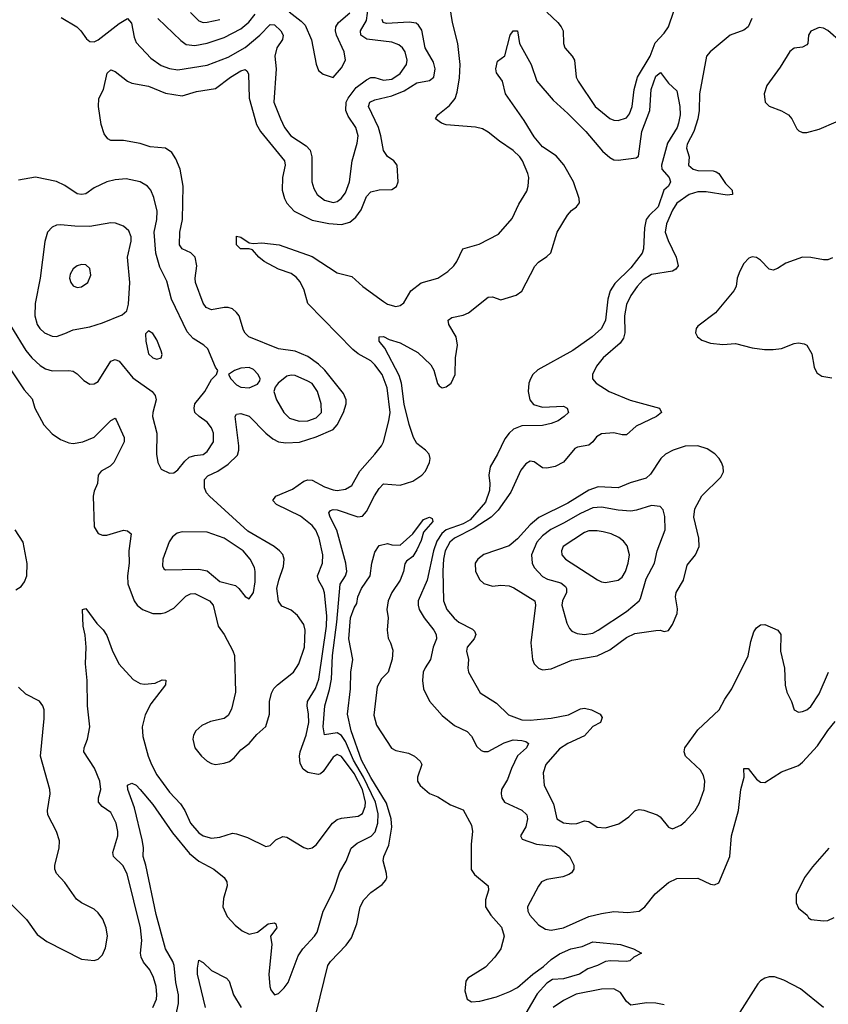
# Model space of a CAD drawing. Header units: inches. Extents: x 1649636 to 1815363, y 506543 to 641975.
# Tile 107 of 256: x 1704435 to 1708293, y 560825 to 565524. Entities that reach past the tile are written whole.
import ezdxf

# ---------------------------------------------------------------- set-up
doc = ezdxf.new("R2010")
doc.units = ezdxf.units.IN
doc.header["$MEASUREMENT"] = 0
doc.layers.add('B7506', color=7, linetype='Continuous')

msp = doc.modelspace()

# ---------------------------------------------------------------- linework, layer by layer
at = {"layer": 'B7506', "color": 5}
for points, elevation in [([(1704633.4, 565533.4), (1704707.4, 565490), (1704727.4, 565470), (1704753, 565433), (1704770, 565419.5), (1704790, 565418.5), (1704810, 565427.5), (1704910, 565506), (1704950, 565529), (1704967.9, 565507.9), (1704980.5, 565440.5), (1704990, 565415.3), (1705060.6, 565340.6), (1705110, 565305.8), (1705150, 565290.7), (1705190, 565283.8), (1705330, 565306.1), (1705430, 565344.6), (1705510, 565391.6), (1705581.3, 565450), (1705630, 565500.6), (1705650, 565499), (1705681.4, 565470), (1705692.8, 565450), (1705688.4, 565430), (1705661.3, 565390), (1705652.7, 565350), (1705659.3, 565290), (1705648.2, 565130), (1705678.6, 565050), (1705698.9, 565010), (1705729.4, 564970), (1705802.5, 564922.5), (1705820.6, 564900.6), (1705828.4, 564870), (1705828.4, 564750), (1705838.3, 564718.3), (1705854.3, 564690), (1705890, 564662.7), (1705930, 564651.6), (1705950, 564656.8), (1705968.7, 564670), (1705990, 564698), (1706008.6, 564750), (1706021, 564850), (1706045.4, 564934.6), (1706050.6, 564970), (1706038.7, 565010), (1706002.9, 565062.9), (1705990.4, 565090), (1705992.5, 565130), (1706001.7, 565150), (1706040.6, 565199.4), (1706090, 565236.8), (1706110, 565247.8), (1706130, 565248.5), (1706170, 565235.7), (1706210, 565240.1), (1706250, 565267), (1706280.5, 565310), (1706284.1, 565330), (1706274, 565370), (1706260.8, 565390), (1706243.3, 565403.3), (1706210, 565416.9), (1706090.8, 565430.8), (1706062.4, 565450), (1706060.6, 565470), (1706090, 565520.2), (1706099.7, 565590)], 540), ([(1705069.9, 560810), (1705087.5, 560850), (1705089.3, 560870), (1705085.4, 560910), (1705073.7, 560953.7), (1705055.4, 560990), (1705025.9, 561025.9), (1705014.6, 561050), (1705011.7, 561070), (1705017.6, 561130), (1705012, 561190), (1704947.9, 561447.9), (1704927.2, 561487.2), (1704882, 561530), (1704878.7, 561550), (1704902.6, 561630), (1704903.7, 561650), (1704895.6, 561690), (1704870, 561740.8), (1704828.7, 561770), (1704811.6, 561790), (1704811.2, 561810), (1704821.9, 561850), (1704816.6, 561890), (1704791.9, 561951.9), (1704740.9, 562030), (1704742.4, 562050), (1704758.1, 562090), (1704769.9, 562150), (1704757.8, 562250), (1704756.2, 562370), (1704748.3, 562450), (1704751.5, 562530), (1704747.3, 562587.3), (1704738.3, 562630), (1704735.3, 562710), (1704750, 562714.4), (1704803, 562643), (1704832.5, 562612.5), (1704850, 562584.9), (1704875.6, 562515.6), (1704908.1, 562450), (1704976, 562376), (1705010, 562356.1), (1705030, 562352.4), (1705081.8, 562358.2), (1705114, 562374), (1705132.4, 562372.4), (1705131.1, 562350), (1705061, 562259), (1705033.1, 562206.9), (1705019.4, 562150), (1705023.1, 562103.1), (1705048.4, 562010), (1705063.5, 561970), (1705090, 561920.5), (1705150, 561837), (1705202.2, 561782.2), (1705222.5, 561750), (1705250.1, 561690), (1705290, 561643), (1705310.4, 561630), (1705350, 561618.7), (1705390, 561623.5), (1705450, 561641.8), (1705470, 561639), (1705521.3, 561621.3), (1705610, 561578.8), (1705630, 561582.8), (1705657.2, 561610), (1705690, 561626), (1705710, 561622.4), (1705790, 561573.4), (1705810, 561567), (1705830, 561572), (1705850, 561587), (1705927, 561690), (1705950, 561707.5), (1705970, 561713.7), (1706050, 561722.8), (1706070, 561736.2), (1706083.7, 561770), (1706084.4, 561790), (1706070.3, 561849.7), (1706030, 561927.3), (1705970, 562008), (1705950, 562017.2), (1705930, 562004.8), (1705883.1, 561936.9), (1705870, 561924.4), (1705858.4, 561921.6), (1705810, 561930.8), (1705787.3, 561947.3), (1705773.8, 561973.8), (1705769.4, 562009.4), (1705772.8, 562030), (1705801.4, 562110), (1705814.2, 562170), (1705813.3, 562210), (1705805.8, 562250), (1705808.6, 562270), (1705846.9, 562333.1), (1705862.5, 562377.5), (1705899.4, 562630), (1705899.7, 562679.7), (1705888.5, 562788.5), (1705882.6, 562810), (1705859.9, 562850), (1705855.8, 562870), (1705880.2, 562930), (1705881.9, 562970), (1705863.7, 563050), (1705847.3, 563087.3), (1705830.8, 563110.8), (1705775, 563155), (1705661, 563210), (1705642.3, 563230), (1705656.9, 563250), (1705735.8, 563284.2), (1705790, 563321.1), (1705810, 563328.8), (1705830, 563325.8), (1705890, 563294.3), (1705930, 563279.6), (1705950, 563277.5), (1705990, 563283), (1706018.9, 563301.1), (1706058, 563370), (1706129.8, 563450), (1706160.9, 563490), (1706170.5, 563509.5), (1706196.3, 563610), (1706202.2, 563650), (1706187.5, 563767.5), (1706165.1, 563830), (1706130, 563877.2), (1706110, 563895.2), (1706050, 563929.4), (1706024.4, 563950), (1705809.3, 564169.3), (1705792.6, 564232.6), (1705773.1, 564273.1), (1705754.8, 564294.8), (1705730, 564312.7), (1705670, 564333.1), (1705600.8, 564370), (1705575.3, 564390), (1705545.2, 564425.2), (1705530, 564429.8), (1705488.2, 564430), (1705469.9, 564450), (1705468.7, 564491.3), (1705490, 564486.4), (1705530, 564458.4), (1705550, 564455.3), (1705590, 564459.7), (1705673.4, 564450), (1705830, 564393.6), (1705950, 564316.1), (1706019, 564299), (1706071.7, 564250), (1706170, 564178.3), (1706190, 564166.3), (1706230, 564155.6), (1706250, 564159.6), (1706267.5, 564172.5), (1706301.8, 564230), (1706350, 564268.8), (1706429.2, 564290.8), (1706477.1, 564322.9), (1706506.6, 564350), (1706521.1, 564370), (1706549.8, 564430.2), (1706627.8, 564452.2), (1706719.9, 564500.1), (1706784.9, 564575.1), (1706816.8, 564643.2), (1706854.2, 564705.8), (1706861.4, 564730), (1706864.2, 564770), (1706859.2, 564790), (1706834, 564850), (1706820.8, 564870), (1706790, 564899.3), (1706723.7, 564943.7), (1706670, 564987.5), (1706642.3, 565002.3), (1706610, 565011.2), (1706470, 565021.9), (1706446.9, 565030), (1706419.1, 565050), (1706430.7, 565070), (1706485.2, 565114.8), (1706512, 565148), (1706522.6, 565177.4), (1706533.4, 565246.6), (1706536.8, 565310), (1706524.9, 565410), (1706500.1, 565510), (1706487.3, 565590)], 480), ([(1705094.2, 565530), (1705203.9, 565423.9), (1705230, 565405.5), (1705270, 565399.8), (1705330, 565412.2), (1705410, 565438.3), (1705490, 565480.9), (1705528, 565512), (1705557.9, 565550)], 560), ([(1705250, 565558.2), (1705290, 565519), (1705310, 565510.9), (1705330, 565511.3), (1705390, 565524.2)], 580), ([(1705720.5, 565560.5), (1705777.3, 565517.3), (1705796.9, 565496.9), (1705827.8, 565427.8), (1705850, 565311.3), (1705860.7, 565280.7), (1705883.4, 565263.4), (1705930, 565247.7), (1705970, 565294), (1705989.8, 565330.2), (1705983.2, 565370), (1705946.1, 565450), (1705941.2, 565470), (1705943, 565490), (1705955.6, 565510), (1706010, 565556.1)], 560), ([(1706950, 565559.8), (1707002.1, 565510), (1707018.9, 565490), (1707028.3, 565470), (1707029.4, 565409.4), (1707036.1, 565390), (1707070.1, 565350.1), (1707081.6, 565330), (1707090.2, 565250.2), (1707099, 565230), (1707180.8, 565110), (1707250, 565052.6), (1707270, 565043.6), (1707290, 565042.3), (1707330, 565056), (1707344.9, 565075.1), (1707356.5, 565110), (1707367, 565190), (1707383.1, 565250), (1707442.4, 565350), (1707467.4, 565412.6), (1707510, 565459.6), (1707530, 565489.5), (1707556.1, 565563.9)], 480), ([(1704377.3, 563877.3), (1704457, 563757), (1704495.1, 563715.1), (1704506.6, 563670), (1704550, 563591.3), (1704590, 563548.2), (1704630, 563520.2), (1704670, 563503.9), (1704690, 563501.8), (1704737, 563510), (1704790, 563532.2), (1704870, 563611.7), (1704890, 563621.6), (1704895.1, 563615.1), (1704934, 563530), (1704933.6, 563510), (1704883.6, 563410), (1704866.5, 563393.5), (1704823.1, 563370), (1704810.2, 563350), (1704806.2, 563310), (1704790, 563274), (1704786.2, 563250), (1704790, 563103.8), (1704810, 563072.7), (1704830, 563063.5), (1704850, 563063.5), (1704930, 563087.1), (1704950, 563084.6), (1704967, 563070), (1704955.7, 562990), (1704957.3, 562930), (1704950.1, 562870), (1704951.1, 562831.1), (1704980.5, 562750), (1704995.6, 562730), (1705020.8, 562710), (1705070, 562690.8), (1705109.3, 562690.7), (1705130, 562695.8), (1705170, 562715.5), (1705227, 562773), (1705250, 562783.5), (1705270, 562785.1), (1705340.7, 562750), (1705358.4, 562730), (1705381.7, 562630), (1705411.2, 562590), (1705452.7, 562512.7), (1705460.5, 562490), (1705464.5, 562315.5), (1705446.3, 562233.7), (1705430, 562204), (1705410.1, 562189.9), (1705345.7, 562174.3), (1705303.9, 562156.1), (1705274.9, 562130), (1705263.9, 562110), (1705261.2, 562090), (1705271.3, 562050), (1705302, 562010), (1705330, 561984.9), (1705350, 561973.8), (1705370, 561970.2), (1705410, 561975.7), (1705435.6, 561984.4), (1705458.5, 562001.5), (1705490, 562039.7), (1705530.4, 562069.6), (1705567, 562113), (1705609.1, 562150.9), (1705627.4, 562210), (1705627.5, 562270), (1705636.7, 562310), (1705648.1, 562331.9), (1705664.3, 562350), (1705741.2, 562410), (1705766.7, 562450), (1705793.5, 562530), (1705797.4, 562610), (1705790, 562637.4), (1705760.6, 562680.6), (1705730, 562705.5), (1705685.3, 562725.3), (1705669.2, 562749.2), (1705662.3, 562810), (1705670.9, 562849.1), (1705693.8, 562913.8), (1705697, 562950), (1705690, 562972), (1705675.3, 562990), (1705649.5, 563009.5), (1705522.9, 563082.9), (1705339.8, 563250), (1705325.9, 563265.9), (1705317.4, 563290), (1705317, 563330), (1705332.2, 563347.8), (1705380.3, 563370), (1705430, 563402.8), (1705474.2, 563445.8), (1705481.3, 563470), (1705480.3, 563490), (1705462.4, 563630), (1705470, 563641.1), (1705490, 563644.7), (1705530, 563631.6), (1705610.1, 563550.1), (1705643.5, 563523.5), (1705669.6, 563509.6), (1705704.5, 563504.5), (1705770, 563507.7), (1705850, 563532.6), (1705931.2, 563568.8), (1705949.6, 563590.4), (1705979.6, 563650), (1705993.2, 563690), (1705992.7, 563710), (1705979.6, 563739.6), (1705891.4, 563851.4), (1705860.5, 563880.5), (1705810, 563916.6), (1705750, 563941.5), (1705670, 563953.9), (1705528.4, 564010), (1705510, 564027.3), (1705502.4, 564042.4), (1705482.5, 564110), (1705470, 564127.3), (1705450, 564143.5), (1705430, 564150.7), (1705410.7, 564150.7), (1705350, 564139.4), (1705324.2, 564150), (1705310.5, 564170.5), (1705273.7, 564270), (1705271.9, 564290), (1705280.8, 564350), (1705272.2, 564390), (1705250.9, 564410.9), (1705209.9, 564429.9), (1705197.7, 564450), (1705198.7, 564510), (1705212.2, 564570), (1705215.3, 564730), (1705200.6, 564810), (1705180.4, 564860.4), (1705160.2, 564890), (1705130, 564909.9), (1705056.8, 564916.8), (1705010, 564932.2), (1704930, 564947.1), (1704870, 564947.5), (1704855.6, 564955.6), (1704838.8, 564978.8), (1704823.3, 565023.3), (1704810.3, 565110), (1704813, 565147), (1704834.9, 565190), (1704852.2, 565267.8), (1704870, 565284.2), (1704890, 565276.5), (1704949.2, 565230), (1704970, 565220.1), (1705050, 565206.6), (1705130, 565172.8), (1705210, 565159.8), (1705278.6, 565181.4), (1705370, 565196.1), (1705440.7, 565250), (1705490, 565279.5), (1705510, 565286.4), (1705519.4, 565279.4), (1705526.1, 565266.1), (1705529.1, 565150), (1705564.1, 565024.1), (1705583.5, 564990), (1705697.7, 564850), (1705701.4, 564830), (1705688.9, 564770), (1705687.3, 564710), (1705697.7, 564670), (1705708.8, 564648.8), (1705743.8, 564610), (1705830, 564567.7), (1705910, 564550.5), (1705970, 564546.7), (1706010, 564558.3), (1706038.9, 564581.1), (1706063.9, 564616.1), (1706090, 564680.2), (1706110, 564702), (1706150, 564711.9), (1706210, 564713.4), (1706232.9, 564727.1), (1706240.4, 564750), (1706235.6, 564830), (1706219.6, 564850), (1706190, 564870.9), (1706170, 564898.9), (1706158.1, 564970), (1706146.1, 565010), (1706099.1, 565110), (1706105.7, 565130), (1706130, 565141.9), (1706210, 565160.3), (1706270, 565183.5), (1706330, 565222.9), (1706390, 565233.1), (1706410.8, 565250), (1706417.8, 565290), (1706410, 565320.3), (1706370, 565389.8), (1706353.1, 565473.1), (1706338.1, 565498.1), (1706326.6, 565506.6), (1706292.6, 565512.6), (1706185.1, 565505.1), (1706169.6, 565509.6), (1706164.1, 565524.1)], 520), ([(1707927.3, 565530), (1707909.8, 565490.2), (1707890, 565474.5), (1707823.9, 565450), (1707728.7, 565370), (1707712.3, 565350), (1707678.9, 565170), (1707676.4, 565090), (1707670.6, 565050), (1707650.7, 564990), (1707619.8, 564930), (1707616.3, 564910), (1707629.4, 564870), (1707626, 564830), (1707648.7, 564810), (1707670, 564804.3), (1707742.8, 564802.8), (1707758.5, 564798.5), (1707770, 564790.2), (1707802.8, 564742.8), (1707834.6, 564710), (1707836.3, 564690), (1707810, 564687), (1707710, 564702.5), (1707670, 564702.3), (1707629.3, 564690), (1707570, 564648.1), (1707550, 564615.6), (1707521.4, 564550), (1707514.8, 564510), (1707528.1, 564470), (1707567.5, 564390), (1707577.1, 564350), (1707566.1, 564333.9), (1707550, 564323.2), (1707450, 564307.9), (1707410, 564282.9), (1707381.5, 564250), (1707350, 564207.4), (1707330, 564165.1), (1707319.8, 564110), (1707322.5, 564030), (1707315.7, 564004.3), (1707299.6, 563980.4), (1707218, 563910), (1707187.4, 563870), (1707168.2, 563830), (1707167.7, 563810), (1707184.9, 563790), (1707246.7, 563750), (1707348.1, 563708.1), (1707486.8, 563670), (1707497.6, 563650), (1707473.4, 563630), (1707376.3, 563583.7), (1707330, 563542.2), (1707310, 563542.1), (1707270, 563553.1), (1707210, 563547.7), (1707187.5, 563532.5), (1707170, 563508.7), (1707150, 563493.6), (1707095.9, 563484.1), (1707083, 563477), (1707030, 563413.1), (1706990, 563392.3), (1706950, 563384.4), (1706930, 563385.6), (1706890, 563414.7), (1706870, 563417.4), (1706850, 563404), (1706825.2, 563374.8), (1706778.9, 563270), (1706717, 563183), (1706683.9, 563150), (1706602.5, 563097.5), (1706509.2, 563050), (1706487.9, 563030), (1706465.4, 562990), (1706457.1, 562950), (1706453.6, 562893.6), (1706457.3, 562750), (1706473.3, 562710), (1706507.8, 562667.8), (1706530, 562648.3), (1706595.1, 562615.1), (1706605.5, 562605.5), (1706611, 562590), (1706602.5, 562570), (1706570, 562529.2), (1706566.6, 562510), (1706575.6, 562470), (1706573.4, 562430), (1706576.9, 562410), (1706631.8, 562311.8), (1706710, 562262.8), (1706767.2, 562207.2), (1706830, 562183.4), (1706870, 562180.6), (1706970, 562190.1), (1707052.7, 562207.3), (1707110, 562235.8), (1707130, 562239.1), (1707163, 562230), (1707203.7, 562210), (1707214.3, 562194.3), (1707206.7, 562170), (1707168.9, 562151.1), (1707130, 562107.1), (1707050, 562070.5), (1707010, 562045), (1706944.6, 561970), (1706933.2, 561930), (1706936.8, 561870), (1706981.3, 561781.3), (1706998.4, 561710), (1707030, 561692.1), (1707070, 561686.2), (1707092.4, 561687.6), (1707130, 561700.7), (1707139.3, 561699.3), (1707150, 561697.3), (1707190, 561670.2), (1707230, 561668), (1707293.2, 561686.8), (1707340.4, 561719.6), (1707370, 561748), (1707390, 561755.2), (1707412.1, 561752.1), (1707476.3, 561730), (1707490, 561720.4), (1707530, 561670.4), (1707550, 561662.4), (1707590, 561680.3), (1707610, 561698), (1707657.3, 561750), (1707676.4, 561783.6), (1707701, 561850), (1707703.1, 561890), (1707696.6, 561916.6), (1707682.8, 561942.8), (1707611.5, 562010), (1707605.1, 562030), (1707608.7, 562050), (1707670, 562134.6), (1707772.3, 562230), (1707799.1, 562280.9), (1707832.7, 562330), (1707911.1, 562488.9), (1707923, 562557), (1707937.6, 562602.4), (1707950, 562622), (1707970, 562635.5), (1707990, 562638), (1708051.5, 562611.5), (1708066.4, 562590), (1708064.5, 562510), (1708084.3, 562430), (1708087.6, 562347.6), (1708095.6, 562315.6), (1708117.6, 562270), (1708130, 562231), (1708150, 562219.1), (1708170, 562222.4), (1708190, 562230.4), (1708210, 562246.7), (1708250, 562307.2), (1708293.7, 562410)], 480), ([(1705180.2, 560770), (1705193.3, 560830), (1705192.6, 560870), (1705179.7, 560930), (1705171.6, 561010), (1705164.9, 561030), (1705130.4, 561090.4), (1705086.1, 561253.9), (1705037, 561490), (1705024.9, 561530), (1705026.1, 561573.9), (1705020.1, 561610), (1704983, 561763), (1704951.6, 561850), (1704950, 561871.3), (1704970, 561880.7), (1704990, 561870.4), (1705010, 561850.3), (1705070, 561779.6), (1705163.3, 561643.3), (1705244.9, 561544.9), (1705289, 561509), (1705361.3, 561470), (1705410.2, 561430), (1705422.8, 561410), (1705424.1, 561390), (1705406.6, 561330), (1705404.3, 561290), (1705424.9, 561244.9), (1705463, 561203), (1705495.8, 561175.8), (1705530, 561160.4), (1705569.8, 561170.2), (1705620.9, 561210), (1705650, 561214), (1705656.4, 561210), (1705662.4, 561190), (1705632.4, 561150), (1705637.8, 561110), (1705624.3, 560970), (1705628.4, 560910), (1705633.7, 560893.7), (1705650, 560870.5), (1705670, 560877.1), (1705696.6, 560903.4), (1705716.4, 560930), (1705762.9, 561057.1), (1705785.3, 561090), (1705841.8, 561150), (1705854.8, 561170), (1705883.1, 561270), (1705934.4, 561370), (1705962, 561458), (1705992.1, 561507.9), (1706016.5, 561570), (1706045.2, 561594.8), (1706112.6, 561627.4), (1706131.1, 561648.9), (1706144.3, 561690), (1706146, 561734), (1706133.2, 561790), (1706075.6, 561910), (1706028.2, 561990), (1705990, 562079.2), (1705970, 562107.6), (1705950, 562120.9), (1705890, 562111.2), (1705883, 562150), (1705890.4, 562250), (1705913.2, 562326.8), (1705922.9, 562377.1), (1705928, 562490), (1705948.3, 562648.3), (1705964, 562830), (1705988.9, 562870), (1705995, 562890), (1705990.6, 562930), (1705948.4, 563088.4), (1705916.1, 563150), (1705910, 563170.7), (1705918.6, 563181.4), (1705930, 563186.3), (1705950, 563185.6), (1706048.8, 563151.2), (1706070, 563155.2), (1706090, 563176.8), (1706128.4, 563251.6), (1706150, 563286.5), (1706170, 563308.4), (1706250, 563302.5), (1706310, 563321.3), (1706354, 563350), (1706371.7, 563370), (1706390.6, 563410.6), (1706392.8, 563430), (1706387.8, 563450), (1706370.9, 563470), (1706330, 563501.2), (1706313.3, 563530), (1706292.8, 563592.8), (1706269.4, 563689.4), (1706257.3, 563790), (1706246.1, 563826.1), (1706176.4, 563956.4), (1706149.7, 563990), (1706149.6, 564010), (1706170, 564011.6), (1706197.1, 563997.1), (1706250, 563982.4), (1706334.9, 563934.9), (1706397.1, 563877.1), (1706411.1, 563851.1), (1706428.5, 563788.5), (1706436.3, 563776.3), (1706450, 563767.6), (1706470, 563771.5), (1706494.2, 563790), (1706513.3, 563830), (1706514.4, 563910), (1706523.5, 563970), (1706517.6, 564010), (1706481.7, 564070), (1706478.7, 564090), (1706496.8, 564103.2), (1706550, 564114.2), (1706575.7, 564124.3), (1706670, 564199.6), (1706690, 564200.9), (1706730, 564186.9), (1706803, 564210), (1706830, 564227.8), (1706893, 564347), (1706910, 564366.3), (1706950, 564393.4), (1706968.4, 564411.6), (1706999.3, 564510), (1707048.7, 564591.3), (1707067.1, 564612.9), (1707091.1, 564630), (1707105.6, 564650), (1707104.6, 564670), (1707076.8, 564750), (1707030.4, 564830.4), (1706994.7, 564874.7), (1706930, 564917.2), (1706890, 564965.3), (1706842.3, 565042.3), (1706752.7, 565170), (1706739, 565230), (1706709.5, 565269.5), (1706706, 565290), (1706714, 565326), (1706750, 565352), (1706775.1, 565450), (1706790, 565470.6), (1706810.5, 565470.5), (1706819.5, 565410), (1706875.5, 565310), (1706902, 565230), (1706979.4, 565139.4), (1707050, 565076.9), (1707136.6, 564990), (1707216, 564896), (1707250, 564866.5), (1707270, 564855.5), (1707290, 564852.9), (1707375.5, 564864.5), (1707387.4, 564872.6), (1707403.1, 564990), (1707442, 565090), (1707447, 565190), (1707470, 565254.4), (1707491.7, 565271.7), (1707530, 565221), (1707570, 565184.7), (1707584.4, 565110), (1707585.8, 565070), (1707578.6, 565030), (1707571.3, 565010), (1707525.5, 564934.5), (1707496.8, 564830), (1707499.3, 564810), (1707533.4, 564770), (1707540.1, 564750), (1707530.2, 564730), (1707508.9, 564710), (1707480.9, 564630), (1707438.6, 564590), (1707424.6, 564570), (1707416.6, 564530), (1707411.7, 564430), (1707405.5, 564410), (1707350, 564340.4), (1707274.8, 564265.2), (1707252.9, 564230), (1707241.6, 564190), (1707229.1, 564090), (1707211.4, 564050), (1707166.4, 564010), (1707074.1, 563945.9), (1706907.2, 563852.8), (1706883.9, 563830), (1706871.4, 563810), (1706863.3, 563790), (1706860.8, 563750), (1706869.5, 563710), (1706887.1, 563687.1), (1706930, 563674.2), (1707030, 563680.2), (1707047, 563670), (1707052.7, 563650), (1707033.4, 563630), (1707003.6, 563610), (1706970, 563596.1), (1706930, 563587.9), (1706830, 563585.4), (1706791.1, 563570), (1706770, 563551.1), (1706750, 563524.1), (1706714.7, 563450), (1706679.7, 563390), (1706672.9, 563350), (1706678.3, 563310), (1706676.8, 563276.8), (1706658.1, 563221.9), (1706583.5, 563136.5), (1706550, 563117.9), (1706470, 563089.9), (1706448.6, 563071.4), (1706425.4, 563034.6), (1706409.2, 562990), (1706379.1, 562850), (1706336.8, 562750), (1706335.9, 562730), (1706341.5, 562710), (1706364.6, 562670), (1706410.8, 562610), (1706421.4, 562590), (1706423.2, 562570), (1706408.4, 562530), (1706395.6, 562470), (1706368.9, 562431.1), (1706360.7, 562410), (1706356.5, 562370), (1706361.1, 562330), (1706390, 562272.4), (1706450, 562204.2), (1706510, 562155.5), (1706570, 562127.1), (1706590, 562105.7), (1706615.6, 562055.6), (1706635.9, 562035.9), (1706650, 562031.1), (1706670, 562032), (1706746.3, 562073.7), (1706790, 562086.8), (1706830, 562084.2), (1706850, 562078.9), (1706862.7, 562070), (1706853.2, 562050), (1706809.7, 562010.3), (1706780.9, 561950), (1706762.2, 561897.8), (1706734.2, 561850), (1706731.5, 561830), (1706734.9, 561810), (1706748.7, 561790), (1706830, 561752), (1706854.2, 561730), (1706858.4, 561710), (1706850, 561672.7), (1706824, 561630), (1706832.7, 561612.7), (1706900.7, 561590), (1706990, 561580.2), (1707010, 561571.8), (1707057.7, 561530), (1707079.3, 561490), (1707079.3, 561470), (1707067.4, 561452.6), (1707055.2, 561444.8), (1707025.8, 561434.2), (1706950, 561421.6), (1706925.2, 561410), (1706910, 561389.6), (1706858, 561290), (1706859.5, 561270), (1706868.9, 561250), (1706910, 561204.4), (1706943.6, 561183.6), (1706970, 561179.6), (1707030, 561191.1), (1707150, 561243.8), (1707210, 561259.3), (1707270, 561267.8), (1707335.8, 561264.2), (1707389.7, 561270.3), (1707417.6, 561290), (1707467.2, 561352.8), (1707530, 561406), (1707570, 561425.5), (1707670, 561427.2), (1707730, 561398.3), (1707750, 561394.9), (1707770, 561404.9), (1707822.5, 561530), (1707830.7, 561630), (1707864.3, 561750), (1707876.2, 561850), (1707892, 561910), (1707890, 561950.8), (1707910, 561950.5), (1707950, 561899.3), (1707970, 561884.9), (1707990, 561883.8), (1708070, 561934), (1708150, 561964.9), (1708170, 561980.7), (1708241.9, 562058.1), (1708290, 562132.6), (1708325.7, 562174.3)], 460), ([(1708355.5, 565415.5), (1708290, 565472.8), (1708270, 565483.5), (1708250, 565486.2), (1708210, 565469.7), (1708198, 565450), (1708194.7, 565410), (1708190, 565403.9), (1708170, 565393.4), (1708130, 565388.4), (1708108.8, 565371.2), (1708062.9, 565297.1), (1708000.2, 565210), (1707987.6, 565170), (1707991.8, 565130), (1708011.1, 565111.1), (1708069.3, 565089.3), (1708102.4, 565070), (1708118.9, 565050), (1708142.8, 565002.8), (1708152.8, 564992.8), (1708170, 564986), (1708190, 564984.9), (1708250, 565001.6), (1708330, 565036.1)], 520), ([(1704395.9, 564055.9), (1704464.8, 563944.8), (1704492.6, 563910), (1704533, 563873), (1704557.7, 563857.7), (1704590, 563848.8), (1704670, 563850.2), (1704690, 563846.5), (1704710, 563833.7), (1704741.3, 563801.3), (1704770, 563784.6), (1704790, 563786.3), (1704810, 563796.5), (1704870, 563894.3), (1704890, 563902.4), (1704910, 563894.2), (1704974.8, 563814.8), (1705067.7, 563750), (1705081.6, 563730), (1705086.4, 563710), (1705070.2, 563650), (1705069.3, 563630), (1705088.7, 563550), (1705087.6, 563450), (1705094.2, 563410), (1705110, 563379.5), (1705150, 563360.5), (1705170, 563360.7), (1705190, 563375.5), (1705223, 563417), (1705244.1, 563435.9), (1705270, 563444.4), (1705310, 563449.5), (1705330, 563463.8), (1705360.4, 563510), (1705359.8, 563550), (1705350, 563576.3), (1705330, 563602.7), (1705290.5, 563630.5), (1705270.9, 563650), (1705266.9, 563670), (1705270.7, 563690), (1705318, 563750), (1705350, 563806.4), (1705374, 563830), (1705380.9, 563850), (1705370, 563865.2), (1705332.4, 563952.4), (1705314, 563970), (1705262.7, 564002.7), (1705233.8, 564033.8), (1705158.8, 564190), (1705136.5, 564276.5), (1705102.9, 564342.9), (1705084.5, 564410), (1705076, 564510), (1705088.7, 564570), (1705090.6, 564610), (1705075.7, 564675.7), (1705061, 564710), (1705044.2, 564730), (1705010, 564749.8), (1704943.6, 564763.6), (1704890, 564760.3), (1704850, 564749.8), (1704790, 564721.2), (1704750, 564693.5), (1704730, 564689), (1704710, 564693.2), (1704650, 564732.2), (1704610, 564752.1), (1704510, 564772.7), (1704430, 564758.3)], 540), ([(1708312.4, 564387.6), (1708290, 564377.3), (1708270, 564377.2), (1708210, 564388.7), (1708170, 564389.8), (1708090, 564362.4), (1708050, 564336.4), (1708030, 564328.7), (1708010, 564333.3), (1707970, 564376.2), (1707950, 564389.5), (1707930, 564391.8), (1707914, 564386), (1707890, 564360.9), (1707870, 564324.5), (1707858, 564290), (1707853.1, 564250), (1707842.3, 564230), (1707755, 564125), (1707670, 564062), (1707662.6, 564050), (1707659.5, 564030), (1707668.7, 564010), (1707690, 563994), (1707730, 563979.6), (1707790, 563974), (1707850, 563979.2), (1707930, 563958.3), (1707989.2, 563949.2), (1708030, 563949.2), (1708070, 563955.2), (1708130, 563978.3), (1708150, 563981.1), (1708177.2, 563977.2), (1708190.6, 563970), (1708214.9, 563930), (1708225.5, 563865.5), (1708238, 563838), (1708262, 563822), (1708310, 563814)], 520), ([(1705850.7, 560790), (1705905.2, 561010), (1705917.1, 561030), (1705992.9, 561107.1), (1706017.9, 561142.1), (1706043.2, 561210), (1706059.8, 561290), (1706076.8, 561323.2), (1706110, 561358.7), (1706163.6, 561396.4), (1706182, 561418), (1706186.6, 561430), (1706185.1, 561450), (1706169.9, 561510), (1706173, 561530), (1706195.8, 561584.2), (1706209.9, 561670), (1706207.8, 561710), (1706185.3, 561785.3), (1706110, 561908.1), (1706065.8, 561990), (1706017.1, 562130), (1705999, 562210), (1706014, 562330), (1706014.3, 562410), (1706023.7, 562470), (1706005.2, 562570), (1706014, 562670), (1706030, 562717.1), (1706042.7, 562737.3), (1706047.9, 562770), (1706066, 562810), (1706107.7, 562870), (1706115.8, 562930), (1706130, 562982.8), (1706150, 563014.8), (1706190, 563024.7), (1706210, 563018), (1706250, 563016), (1706310, 563070.7), (1706361.7, 563138.3), (1706390, 563150.6), (1706403.5, 563143.5), (1706406, 563130), (1706361.4, 563078.6), (1706350, 563038), (1706330, 562993.3), (1706310, 562962), (1706280.5, 562939.5), (1706272.5, 562927.5), (1706265.8, 562890), (1706250.9, 562850), (1706210.1, 562789.9), (1706193.4, 562750), (1706187.2, 562710), (1706193.7, 562670), (1706187.6, 562610), (1706192.4, 562572.4), (1706204.9, 562550), (1706215.1, 562515.1), (1706211.8, 562471.8), (1706193.6, 562410), (1706161.2, 562378.8), (1706140.3, 562339.7), (1706125.1, 562205.1), (1706138, 562158), (1706208.1, 562048.1), (1706230, 562037), (1706290, 562023.8), (1706318.8, 562010), (1706345.8, 561985.8), (1706353, 561970), (1706332.6, 561910), (1706332.7, 561890), (1706344.9, 561870), (1706390, 561831.7), (1706430, 561814.9), (1706490, 561778), (1706550, 561753), (1706590, 561680.7), (1706594.8, 561650), (1706589.4, 561590), (1706589.3, 561469.3), (1706605.1, 561445.1), (1706670.3, 561390), (1706671.3, 561370), (1706656.6, 561323.4), (1706657.9, 561290), (1706682.4, 561250), (1706734, 561194), (1706746, 561150), (1706730.5, 561090), (1706701.9, 561050), (1706657.2, 561002.8), (1706572.8, 560950), (1706563.7, 560936.3), (1706559.3, 560890), (1706570, 560850.4), (1706590, 560837.2), (1706630, 560840.2), (1706710, 560860.5), (1706774.2, 560885.8), (1706810, 560906.1), (1706883.2, 560970), (1706934.8, 561005.2), (1706970, 561038.8), (1707010, 561066.1), (1707064, 561090), (1707118.1, 561101.9), (1707170, 561123.8), (1707300.7, 561110), (1707362.8, 561090), (1707401, 561070), (1707364.7, 561050), (1707346.4, 561033.6), (1707330.6, 561029.4), (1707253.5, 561033.5), (1707230, 561029), (1707192.2, 561010), (1707145.5, 560994.5), (1707106, 560970), (1707030, 560947.7), (1706976.2, 560943.8), (1706950, 560927), (1706904.2, 560875.8), (1706850, 560782.5)], 440), ([(1704416.5, 562803.5), (1704441.4, 562818.6), (1704458.5, 562841.5), (1704469, 562870), (1704470.5, 562929.5), (1704450.9, 563030), (1704413.4, 563090)], 520), ([(1704390, 561307.4), (1704467.7, 561230), (1704518.7, 561158.7), (1704565.3, 561125.3), (1704730, 561041), (1704790, 561034.7), (1704810, 561041.3), (1704830, 561060.9), (1704845.2, 561094.8), (1704853.9, 561150), (1704847.7, 561190), (1704831.4, 561231.4), (1704810, 561261.6), (1704790, 561279.1), (1704729.9, 561309.9), (1704706.7, 561326.7), (1704650, 561406.4), (1704610.8, 561450), (1704603.2, 561470), (1704602.4, 561490), (1704622.7, 561570), (1704624.7, 561604.7), (1704610.6, 561650), (1704569.8, 561730), (1704567.3, 561750), (1704579.9, 561830), (1704579.2, 561850), (1704534.7, 562010), (1704551.7, 562190), (1704551.1, 562230), (1704545.2, 562250), (1704530, 562271.4), (1704464.6, 562304.6), (1704430, 562338)], 520), ([(1708295.8, 561570), (1708217.9, 561482.1), (1708179, 561430), (1708139.4, 561350), (1708138.9, 561310), (1708150, 561283.8), (1708191.3, 561250), (1708198, 561238), (1708210.7, 561230.7), (1708270, 561223.1), (1708290, 561224.6), (1708321.1, 561238.9)], 460), ([(1705321.7, 560810), (1705284, 560970), (1705282.7, 560997.3), (1705290, 561036), (1705310, 561025.5), (1705350, 560987), (1705422, 560950), (1705435.1, 560935.1), (1705455.6, 560870), (1705491.9, 560810)], 440), ([(1708270, 560809.8), (1708159.9, 560899.9), (1708081.3, 560941.3), (1708035.9, 560955.9), (1708010, 560956.4), (1707990, 560949.7), (1707970, 560937.4), (1707957.1, 560922.9), (1707858.9, 560770)], 460), ([(1707510, 560823.2), (1707470, 560830.7), (1707427.5, 560832.5), (1707350, 560821.5), (1707330, 560838.7), (1707301.1, 560881.1), (1707270, 560898.8), (1707210, 560898.2), (1707090, 560873.9), (1707030, 560843.4), (1706980.2, 560810)], 460)]:
    msp.add_lwpolyline(points, dxfattribs=dict(at, elevation=elevation))
for points, elevation in [([(1704870, 564553.8), (1704770, 564537), (1704697.7, 564537.7), (1704630, 564545.1), (1704610, 564542.6), (1704590, 564533), (1704568.5, 564510), (1704554.2, 564465.8), (1704532.8, 564290), (1704509.3, 564170), (1704507.1, 564110), (1704518.3, 564070), (1704531.1, 564050), (1704553.4, 564030), (1704590, 564013), (1704610, 564011.3), (1704650, 564026.2), (1704690, 564043.2), (1704770, 564057.7), (1704830, 564076.9), (1704924.4, 564115.6), (1704945.8, 564134.2), (1704954, 564166), (1704961, 564270), (1704948.7, 564390), (1704967, 564467), (1704967.2, 564487.2), (1704956.1, 564516.1), (1704930, 564538.5), (1704892.5, 564552.5)], 560), ([(1704730, 564356.3), (1704710, 564349.6), (1704690, 564335.1), (1704675.6, 564310), (1704672.9, 564290), (1704678.9, 564270), (1704690, 564254.4), (1704710, 564245.7), (1704730, 564248.7), (1704759.6, 564270), (1704774.6, 564305.4), (1704770, 564336), (1704750, 564354.7)], 580), ([(1705050, 564039), (1705035.3, 564024.7), (1705036.4, 563990), (1705049, 563930), (1705070, 563910.4), (1705090, 563904.6), (1705109.6, 563910.4), (1705114, 563926), (1705110, 563944), (1705090, 563996), (1705070, 564026)], 560), ([(1705530, 563863.5), (1705490, 563860.3), (1705459.1, 563850), (1705430.7, 563830), (1705441.6, 563810), (1705470, 563782), (1705490, 563770.3), (1705530, 563766.3), (1705570, 563783.8), (1705580.1, 563799.9), (1705582, 563810), (1705573.5, 563830), (1705550, 563855.1)], 540), ([(1705730, 563827.4), (1705710, 563823.1), (1705668.4, 563790), (1705653.1, 563770), (1705647.4, 563750), (1705660.7, 563710), (1705694.8, 563650), (1705721.9, 563621.9), (1705767.6, 563607.6), (1705810, 563609.6), (1705850, 563623.3), (1705874.7, 563650), (1705873.8, 563690), (1705855.2, 563750), (1705830, 563787.2), (1705810, 563799.2), (1705750, 563825.6)], 540), ([(1707670, 563490.9), (1707610, 563488.8), (1707552.9, 563470), (1707516.2, 563450), (1707494, 563430), (1707444.3, 563355.7), (1707423.4, 563336.6), (1707346.8, 563313.2), (1707290, 563289.3), (1707194.2, 563294.2), (1707150, 563279), (1707050, 563216.9), (1706911.7, 563148.3), (1706870, 563113.1), (1706810, 563047.2), (1706770, 563013.1), (1706650, 562971.4), (1706620.6, 562950), (1706607.8, 562930), (1706609.1, 562890), (1706630, 562851.3), (1706650, 562832.8), (1706690, 562820.8), (1706730, 562825.1), (1706770, 562822), (1706792.8, 562812.8), (1706892, 562750), (1706896.6, 562730), (1706873, 562550), (1706881.5, 562470), (1706890.1, 562450.1), (1706910, 562429.1), (1706930, 562421.2), (1706970, 562425.7), (1707070, 562467.6), (1707190, 562488.3), (1707250, 562517.1), (1707330, 562576.4), (1707370, 562594.2), (1707470, 562609.3), (1707490, 562610.2), (1707510, 562604.6), (1707530, 562608.9), (1707550, 562638.5), (1707572.3, 562690), (1707573.3, 562713.3), (1707563.1, 562770), (1707566.4, 562790), (1707602.5, 562850), (1707619.1, 562920.9), (1707659.8, 562970), (1707676.5, 563010), (1707674.6, 563050), (1707650.7, 563150), (1707655.8, 563190), (1707690, 563252), (1707779.6, 563340.4), (1707793.3, 563366.7), (1707791.5, 563390), (1707783.5, 563410), (1707772.1, 563430), (1707751.5, 563451.5), (1707715.2, 563475.2)], 520), ([(1707450, 563205.3), (1707377.1, 563182.9), (1707350, 563179), (1707290, 563182.7), (1707210, 563197.1), (1707170, 563194.4), (1707110, 563168.2), (1707030, 563121), (1706968.3, 563091.7), (1706930, 563061.4), (1706901.9, 563030), (1706877, 562970), (1706880.2, 562930), (1706890.1, 562910), (1706930, 562866.9), (1706953.8, 562853.8), (1707016.8, 562836.8), (1707038.3, 562818.3), (1707043.9, 562810), (1707044.4, 562790), (1707024.1, 562750), (1707021.6, 562730), (1707044.7, 562644.7), (1707058.1, 562618.1), (1707070, 562605.8), (1707094.9, 562594.9), (1707130, 562589.4), (1707170, 562597), (1707195.3, 562610), (1707330, 562699), (1707389.8, 562750), (1707397.6, 562762.4), (1707424.5, 562855.5), (1707463.9, 562930), (1707476.1, 562990), (1707514.3, 563090), (1707513.7, 563153.7), (1707505.2, 563185.2), (1707490, 563201.3)], 540), ([(1705210, 563080.4), (1705186.1, 563073.9), (1705163.5, 563056.5), (1705147.6, 563032.4), (1705118.5, 562950), (1705117, 562917), (1705122.7, 562902.7), (1705130, 562898.4), (1705290, 562902.4), (1705330, 562893.6), (1705390, 562842.5), (1705464.4, 562824.4), (1705481.1, 562810), (1705510, 562770.7), (1705530, 562761), (1705550, 562791), (1705558.5, 562841.5), (1705559.1, 562890), (1705554.6, 562910), (1705534, 562950), (1705500.8, 562990), (1705410, 563049.2), (1705330, 563078.6)], 540), ([(1707190, 563085), (1707150, 563084.1), (1707130, 563076.5), (1707028.1, 563010), (1707019.6, 562990), (1707021.7, 562970), (1707039.5, 562950), (1707191.4, 562851.4), (1707210, 562841.3), (1707230, 562837.7), (1707290, 562849.4), (1707310, 562863.6), (1707325.2, 562890), (1707338.6, 562930), (1707343.9, 562970), (1707332.5, 563012.5), (1707315.4, 563035.4), (1707293.3, 563053.3), (1707257.6, 563070), (1707219.4, 563079.4)], 560)]:
    msp.add_lwpolyline(points, close=True, dxfattribs=dict(at, elevation=elevation))

doc.saveas('drawing.dxf')
